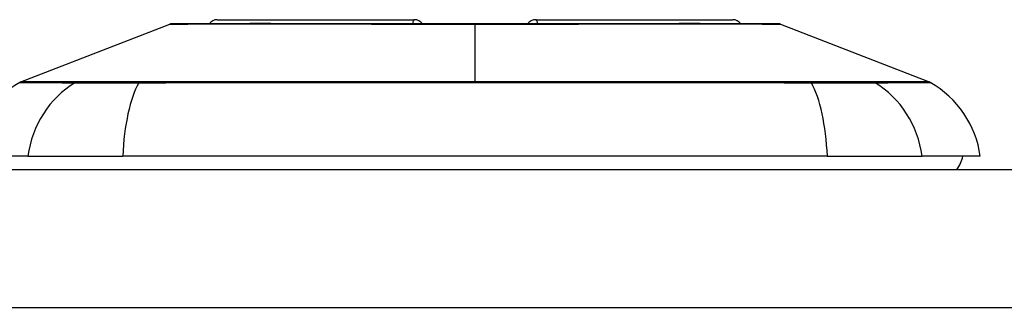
# Model space of a CAD drawing. Header units: inches. Extents: x 7 to 188, y 10 to 101.
# Tile 93 of 154: x 24.056 to 25.207, y 87.107 to 87.444. Entities that reach past the tile are written whole.
import ezdxf

# ---------------------------------------------------------------- set-up
doc = ezdxf.new("R2010")
doc.units = ezdxf.units.IN
doc.header["$MEASUREMENT"] = 0
doc.layers.add('Visible Edges(ANSI)', color=7, linetype='Continuous', lineweight=25)
doc.layers.add('Visible Tangent Edges(ANSI)', color=7, linetype='Continuous', lineweight=25)

msp = doc.modelspace()

# ---------------------------------------------------------------- linework, layer by layer
at = {"layer": 'Visible Edges(ANSI)'}
for p, q in [((24.2874, 87.4438), (24.5176, 87.4438)), ((24.6596, 87.4438), (24.8897, 87.4438)), ((24.0577, 87.371), (24.2317, 87.4386)), ((24.9454, 87.4386), (25.1194, 87.371)), ((24.0661, 87.2841), (23.998, 87.2841)), ((24.0661, 87.2841), (24.1768, 87.2841)), ((25.0003, 87.2841), (24.1768, 87.2841)), ((25.0003, 87.2841), (25.1111, 87.2841)), ((25.1791, 87.2841), (25.1111, 87.2841)), ((42.3866, 87.2683), (6.7906, 87.2683))]:
    msp.add_line(p, q, dxfattribs=at)
at = {"layer": 'Visible Edges(ANSI)', "flags": 128}
msp.add_lwpolyline([(24.9437, 87.4389), (24.9433, 87.4389), (24.942, 87.4389), (24.9398, 87.439), (24.9369, 87.439), (24.9331, 87.439), (24.9284, 87.439), (24.923, 87.439), (24.9167, 87.439), (24.9096, 87.439), (24.9017, 87.4391), (24.8931, 87.4391), (24.8838, 87.4391), (24.8738, 87.4391), (24.8632, 87.4391), (24.8518, 87.4392), (24.8399, 87.4392), (24.8273, 87.4392), (24.8141, 87.4391), (24.8004, 87.4391), (24.7862, 87.4391), (24.7714, 87.4391), (24.7562, 87.4391), (24.7406, 87.439), (24.7247, 87.439), (24.7084, 87.439), (24.692, 87.439), (24.6752, 87.439), (24.6581, 87.439), (24.6409, 87.439), (24.6236, 87.4389), (24.6062, 87.4389), (24.5889, 87.4389), (24.5715, 87.4389), (24.5541, 87.4389), (24.5367, 87.439), (24.5195, 87.439), (24.5024, 87.439), (24.4855, 87.439), (24.469, 87.439), (24.4527, 87.439), (24.4368, 87.439), (24.4212, 87.4391), (24.406, 87.4391), (24.3912, 87.4391), (24.3769, 87.4391), (24.3631, 87.4391), (24.3499, 87.4392), (24.3373, 87.4392), (24.3253, 87.4392), (24.314, 87.4391), (24.3033, 87.4391), (24.2933, 87.4391), (24.284, 87.4391), (24.2754, 87.4391), (24.2675, 87.439), (24.2605, 87.439), (24.2542, 87.439), (24.2487, 87.439), (24.2441, 87.439), (24.2403, 87.439), (24.2373, 87.439), (24.2352, 87.4389), (24.2339, 87.4389), (24.2335, 87.4389)], dxfattribs=at)
at = {"layer": 'Visible Edges(ANSI)'}
for centre, radius, start, end in [((24.2874, 87.432), 0.0118, 90, 143.4634), ((24.5176, 87.432), 0.0118, 35.8742, 90), ((24.6596, 87.432), 0.0118, 90, 144.1258), ((24.8897, 87.432), 0.0118, 36.5366, 90), ((24.2335, 87.434), 0.00492, 90.2088, 111.2505), ((24.9437, 87.434), 0.00492, 68.7495, 89.7912), ((24.115, 87.2678), 0.1181, 119.7291, 172.0587), ((24.0613, 87.3618), 0.00984, 111.2505, 119.7291), ((25.1158, 87.3618), 0.00984, 60.2709, 68.7495), ((25.0621, 87.2678), 0.1181, 7.9413, 60.2709), ((25.1201, 87.292), 0.0394, 323.1301, 348.463)]:
    msp.add_arc(centre, radius, start, end, dxfattribs=at)
at = {"layer": 'Visible Tangent Edges(ANSI)'}
for p, q in [((24.5886, 87.4389), (24.5886, 87.4386)), ((24.5886, 87.371), (24.5886, 87.4386)), ((24.1231, 87.371), (24.1229, 87.371)), ((24.1966, 87.371), (24.1962, 87.371)), ((24.981, 87.371), (24.9805, 87.371)), ((25.0542, 87.371), (25.0541, 87.371)), ((6.7906, 87.1073), (42.3866, 87.1073))]:
    msp.add_line(p, q, dxfattribs=at)
at = {"layer": 'Visible Tangent Edges(ANSI)', "flags": 128}
for points in [[(24.2317, 87.4386), (24.2319, 87.4386), (24.2323, 87.4386), (24.233, 87.4386), (24.2341, 87.4386), (24.2354, 87.4386), (24.2371, 87.4386), (24.239, 87.4387), (24.2412, 87.4387), (24.2437, 87.4387), (24.2465, 87.4387), (24.2496, 87.4387), (24.253, 87.4387), (24.2566, 87.4388), (24.2605, 87.4388), (24.2647, 87.4388), (24.2692, 87.4388), (24.2739, 87.4388), (24.2789, 87.4389), (24.2842, 87.4389), (24.2897, 87.4389), (24.2954, 87.4389), (24.3013, 87.4389), (24.3075, 87.439), (24.314, 87.439)], [(24.314, 87.439), (24.3157, 87.439), (24.3175, 87.439), (24.3193, 87.439), (24.3212, 87.439), (24.323, 87.439), (24.3249, 87.439), (24.3267, 87.439), (24.3286, 87.439), (24.3305, 87.439), (24.3325, 87.439), (24.3344, 87.439), (24.3364, 87.439), (24.3383, 87.439), (24.3403, 87.439), (24.3423, 87.439), (24.3443, 87.439), (24.3464, 87.439), (24.3484, 87.439), (24.3505, 87.439), (24.3525, 87.439), (24.3546, 87.439), (24.3567, 87.439), (24.3589, 87.439), (24.361, 87.439)], [(24.361, 87.439), (24.369, 87.439), (24.3772, 87.4389), (24.3856, 87.4389), (24.3942, 87.4389), (24.4029, 87.4389), (24.4117, 87.4389), (24.4207, 87.4388), (24.4299, 87.4388), (24.4391, 87.4388), (24.4485, 87.4388), (24.458, 87.4388), (24.4676, 87.4387), (24.4773, 87.4387), (24.4871, 87.4387), (24.497, 87.4387), (24.507, 87.4387), (24.517, 87.4387), (24.5272, 87.4386), (24.5374, 87.4386), (24.5476, 87.4386), (24.5578, 87.4386), (24.5681, 87.4386), (24.5783, 87.4386), (24.5886, 87.4386)], [(24.5886, 87.4386), (24.5988, 87.4386), (24.6091, 87.4386), (24.6194, 87.4386), (24.6296, 87.4386), (24.6398, 87.4386), (24.65, 87.4386), (24.6601, 87.4387), (24.6702, 87.4387), (24.6802, 87.4387), (24.6901, 87.4387), (24.6999, 87.4387), (24.7096, 87.4387), (24.7192, 87.4388), (24.7287, 87.4388), (24.7381, 87.4388), (24.7474, 87.4388), (24.7565, 87.4388), (24.7656, 87.4389), (24.7744, 87.4389), (24.7831, 87.4389), (24.7916, 87.4389), (24.8, 87.4389), (24.8081, 87.439), (24.8161, 87.439)], [(24.8161, 87.439), (24.8183, 87.439), (24.8204, 87.439), (24.8225, 87.439), (24.8246, 87.439), (24.8266, 87.439), (24.8287, 87.439), (24.8307, 87.439), (24.8328, 87.439), (24.8348, 87.439), (24.8368, 87.439), (24.8388, 87.439), (24.8407, 87.439), (24.8427, 87.439), (24.8446, 87.439), (24.8466, 87.439), (24.8485, 87.439), (24.8504, 87.439), (24.8523, 87.439), (24.8541, 87.439), (24.856, 87.439), (24.8578, 87.439), (24.8596, 87.439), (24.8614, 87.439), (24.8632, 87.439)], [(24.8632, 87.439), (24.8696, 87.439), (24.8758, 87.4389), (24.8818, 87.4389), (24.8875, 87.4389), (24.893, 87.4389), (24.8982, 87.4389), (24.9032, 87.4388), (24.9079, 87.4388), (24.9124, 87.4388), (24.9166, 87.4388), (24.9205, 87.4388), (24.9242, 87.4387), (24.9276, 87.4387), (24.9306, 87.4387), (24.9334, 87.4387), (24.9359, 87.4387), (24.9381, 87.4387), (24.9401, 87.4386), (24.9417, 87.4386), (24.943, 87.4386), (24.9441, 87.4386), (24.9448, 87.4386), (24.9453, 87.4386), (24.9454, 87.4386)], [(24.0564, 87.3703), (24.0565, 87.3703), (24.0569, 87.3703), (24.0574, 87.3703), (24.0582, 87.3703), (24.0592, 87.3703), (24.0605, 87.3703), (24.062, 87.3703), (24.0637, 87.3703), (24.0656, 87.3703), (24.0677, 87.3703), (24.0701, 87.3703), (24.0727, 87.3703), (24.0755, 87.3703), (24.0785, 87.3702), (24.0818, 87.3702), (24.0853, 87.3702), (24.089, 87.3702), (24.0929, 87.3702), (24.097, 87.3702), (24.1014, 87.3702), (24.106, 87.3701), (24.1108, 87.3701), (24.1158, 87.3701), (24.121, 87.3701)], [(24.1229, 87.371), (24.1176, 87.371), (24.1126, 87.371), (24.1078, 87.371), (24.1032, 87.371), (24.0988, 87.371), (24.0946, 87.371), (24.0906, 87.371), (24.0869, 87.371), (24.0834, 87.371), (24.0801, 87.371), (24.077, 87.371), (24.0742, 87.371), (24.0716, 87.371), (24.0692, 87.371), (24.067, 87.371), (24.0651, 87.371), (24.0633, 87.371), (24.0619, 87.371), (24.0606, 87.371), (24.0596, 87.371), (24.0588, 87.371), (24.0582, 87.371), (24.0579, 87.371), (24.0577, 87.371)], [(24.121, 87.3701), (24.1225, 87.3701), (24.1242, 87.3701), (24.1261, 87.3701), (24.1281, 87.3701), (24.1302, 87.37), (24.1326, 87.37), (24.135, 87.37), (24.1376, 87.37), (24.1404, 87.37), (24.1433, 87.37), (24.1463, 87.37), (24.1495, 87.37), (24.1527, 87.37), (24.1561, 87.37), (24.1597, 87.37), (24.1633, 87.37), (24.167, 87.37), (24.1708, 87.37), (24.1747, 87.37), (24.1787, 87.3701), (24.1828, 87.3701), (24.187, 87.3701), (24.1912, 87.3701), (24.1955, 87.3701)], [(24.1962, 87.371), (24.192, 87.371), (24.1878, 87.371), (24.1838, 87.371), (24.1798, 87.371), (24.1759, 87.371), (24.1721, 87.371), (24.1683, 87.371), (24.1647, 87.371), (24.1612, 87.371), (24.1577, 87.371), (24.1544, 87.371), (24.1512, 87.371), (24.1481, 87.371), (24.1451, 87.371), (24.1423, 87.371), (24.1396, 87.371), (24.137, 87.371), (24.1346, 87.371), (24.1323, 87.371), (24.1301, 87.371), (24.1281, 87.371), (24.1263, 87.371), (24.1246, 87.371), (24.1231, 87.371)], [(24.1955, 87.3701), (24.2271, 87.3701), (24.2591, 87.3702), (24.2914, 87.3702), (24.3239, 87.3702), (24.3567, 87.3702), (24.3896, 87.3703), (24.4227, 87.3703), (24.4559, 87.3703), (24.4892, 87.3703), (24.5225, 87.3703), (24.5558, 87.3703), (24.589, 87.3703), (24.6223, 87.3703), (24.6556, 87.3703), (24.6888, 87.3703), (24.722, 87.3703), (24.7552, 87.3703), (24.7882, 87.3703), (24.821, 87.3702), (24.8536, 87.3702), (24.886, 87.3702), (24.9181, 87.3702), (24.95, 87.3701), (24.9817, 87.3701)], [(24.5886, 87.371), (24.572, 87.371), (24.5554, 87.371), (24.5388, 87.371), (24.5222, 87.371), (24.5056, 87.371), (24.489, 87.371), (24.4725, 87.371), (24.4559, 87.371), (24.4393, 87.371), (24.4228, 87.371), (24.4063, 87.371), (24.3899, 87.371), (24.3734, 87.371), (24.3571, 87.371), (24.3407, 87.371), (24.3244, 87.371), (24.3082, 87.371), (24.292, 87.371), (24.276, 87.371), (24.2599, 87.371), (24.244, 87.371), (24.2281, 87.371), (24.2124, 87.371), (24.1966, 87.371)], [(24.9805, 87.371), (24.9648, 87.371), (24.949, 87.371), (24.9331, 87.371), (24.9172, 87.371), (24.9012, 87.371), (24.8851, 87.371), (24.869, 87.371), (24.8528, 87.371), (24.8365, 87.371), (24.8202, 87.371), (24.8038, 87.371), (24.7874, 87.371), (24.771, 87.371), (24.7545, 87.371), (24.738, 87.371), (24.7214, 87.371), (24.7049, 87.371), (24.6883, 87.371), (24.6717, 87.371), (24.655, 87.371), (24.6384, 87.371), (24.6218, 87.371), (24.6052, 87.371), (24.5886, 87.371)], [(25.0541, 87.371), (25.0525, 87.371), (25.0508, 87.371), (25.049, 87.371), (25.047, 87.371), (25.0448, 87.371), (25.0425, 87.371), (25.0401, 87.371), (25.0375, 87.371), (25.0348, 87.371), (25.032, 87.371), (25.029, 87.371), (25.0259, 87.371), (25.0227, 87.371), (25.0194, 87.371), (25.016, 87.371), (25.0124, 87.371), (25.0088, 87.371), (25.0051, 87.371), (25.0012, 87.371), (24.9973, 87.371), (24.9934, 87.371), (24.9893, 87.371), (24.9852, 87.371), (24.981, 87.371)], [(24.9817, 87.3701), (24.9859, 87.3701), (24.9902, 87.3701), (24.9943, 87.3701), (24.9984, 87.3701), (25.0024, 87.37), (25.0063, 87.37), (25.0101, 87.37), (25.0139, 87.37), (25.0175, 87.37), (25.021, 87.37), (25.0244, 87.37), (25.0277, 87.37), (25.0308, 87.37), (25.0338, 87.37), (25.0367, 87.37), (25.0395, 87.37), (25.0421, 87.37), (25.0446, 87.37), (25.0469, 87.37), (25.0491, 87.3701), (25.0511, 87.3701), (25.0529, 87.3701), (25.0546, 87.3701), (25.0561, 87.3701)], [(25.1194, 87.371), (25.1193, 87.371), (25.1189, 87.371), (25.1184, 87.371), (25.1176, 87.371), (25.1166, 87.371), (25.1153, 87.371), (25.1138, 87.371), (25.1121, 87.371), (25.1102, 87.371), (25.108, 87.371), (25.1056, 87.371), (25.103, 87.371), (25.1001, 87.371), (25.097, 87.371), (25.0937, 87.371), (25.0902, 87.371), (25.0865, 87.371), (25.0825, 87.371), (25.0783, 87.371), (25.0739, 87.371), (25.0693, 87.371), (25.0645, 87.371), (25.0595, 87.371), (25.0542, 87.371)], [(25.0561, 87.3701), (25.0613, 87.3701), (25.0664, 87.3701), (25.0711, 87.3701), (25.0757, 87.3702), (25.0801, 87.3702), (25.0842, 87.3702), (25.0882, 87.3702), (25.0919, 87.3702), (25.0954, 87.3702), (25.0986, 87.3702), (25.1017, 87.3703), (25.1045, 87.3703), (25.1071, 87.3703), (25.1094, 87.3703), (25.1116, 87.3703), (25.1135, 87.3703), (25.1152, 87.3703), (25.1167, 87.3703), (25.1179, 87.3703), (25.1189, 87.3703), (25.1197, 87.3703), (25.1203, 87.3703), (25.1206, 87.3703), (25.1207, 87.3703)]]:
    msp.add_lwpolyline(points, dxfattribs=at)
at = {"layer": 'Visible Tangent Edges(ANSI)'}
for centre, major_axis, ratio, start_param, end_param in [((24.5176, 87.432), (0, 0.0118), 0.235725, 0, 0.943868), ((24.6596, 87.432), (0, 0.0118), 0.235725, 5.339318, 6.283185), ((24.1768, 87.2678), (0, 0.1181), 0.946806, 0.522838, 1.432195), ((24.1256, 87.3616), (0.00009, 0.00984), 0.948405, 0.290838, 0.531485), ((24.2145, 87.2678), (0, 0.1181), 0.321806, 0.522838, 1.432195), ((24.1971, 87.3616), (-0.00003, 0.00984), 0.317047, 0.281217, 0.521863), ((24.9801, 87.3616), (0.00003, 0.00984), 0.317047, 5.761322, 6.001968), ((24.9627, 87.2678), (0, 0.1181), 0.321806, 4.850991, 5.760348), ((25.0515, 87.3616), (-0.00009, 0.00984), 0.948405, 5.751701, 5.992347), ((25.0003, 87.2678), (0, 0.1181), 0.946806, 4.850991, 5.760348)]:
    msp.add_ellipse(centre, major_axis=major_axis, ratio=ratio, start_param=start_param, end_param=end_param, dxfattribs=at)

doc.saveas('drawing.dxf')
